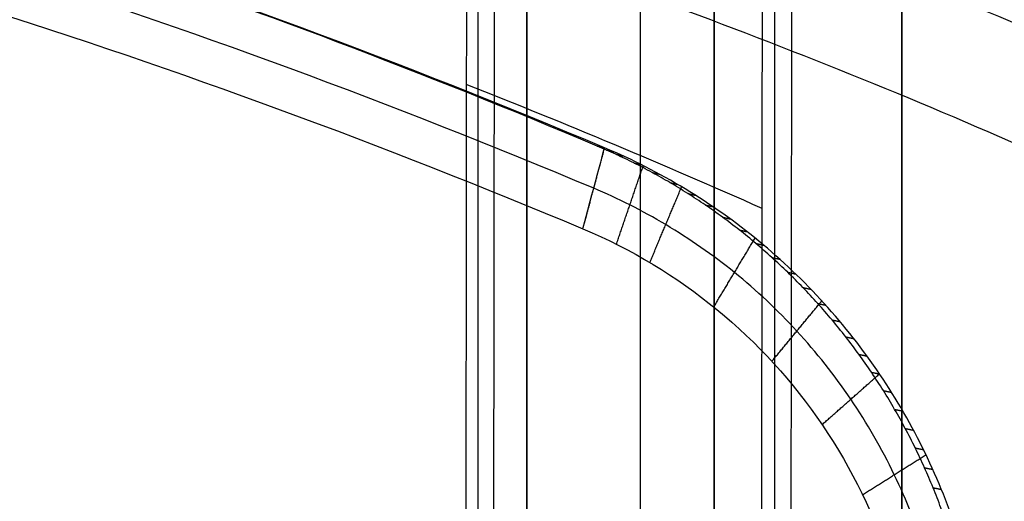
# Model space of a CAD drawing. Header units: millimetres. Extents: x -228 to 253, y -266 to 212.
# Tile 19 of 22: x 145 to 215, y 91 to 125. Entities that reach past the tile are written whole.
import ezdxf

# ---------------------------------------------------------------- set-up
doc = ezdxf.new("R2010")
doc.units = ezdxf.units.MM
doc.header["$MEASUREMENT"] = 0
doc.layers.add('Pause chair', color=7, linetype='Continuous', true_color=0x8b1c62)

msp = doc.modelspace()

# ---------------------------------------------------------------- linework, layer by layer
at = {"layer": 'Pause chair'}
for p, q in [((181.307, -205.219, 223.684), (181.307, 169.22, 223.684)), ((207.804, -205.219, 223.684), (207.804, 169.22, 223.684)), ((181.307, -223.86, 224.342), (181.307, 150.579, 224.342)), ((207.804, -223.86, 224.342), (207.804, 150.579, 224.342)), ((177.855, 148.265, 419.687), (177.855, -215.578, 419.687)), ((189.325, 146.471, 385.816), (189.325, -212.396, 398.356)), ((198.811, 146.535, 421.33), (198.811, -215.523, 421.33))]:
    msp.add_line(p, q, dxfattribs=at)
for points, weights in [([(-223.729, 120.017, 740.325), (12.821, 243.335, 707.282), (249.371, 120.017, 740.325)], [1, 0.880012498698, 1]), ([(239.704, 114.176, 664.245), (12.821, 224.097, 634.791), (-214.062, 114.176, 664.245)], [0.992686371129, 0.887326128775, 0.992686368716]), ([(-210.475, 107.269, 666.095), (12.821, 215.452, 637.108), (236.117, 107.269, 666.095)], [1, 0.89386351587, 1])]:
    msp.add_rational_spline(points, weights, degree=2, dxfattribs=at)
for points, degree in [([(181.307, -203.701, 208.114), (181.307, -79.398, 203.703), (181.307, 44.905, 199.293), (181.307, 169.463, 195.035)], 3), ([(181.307, -203.701, 208.114), (181.307, -79.398, 203.703), (181.307, 44.905, 199.293), (181.307, 169.463, 195.035)], 3), ([(194.556, 169.463, 195.035), (194.556, 44.905, 199.293), (194.556, -79.398, 203.703), (194.556, -203.701, 208.114)], 3), ([(207.804, 169.463, 195.035), (207.804, 44.905, 199.293), (207.804, -79.398, 203.703), (207.804, -203.701, 208.114)], 3), ([(207.804, 169.463, 195.035), (207.804, 44.905, 199.293), (207.804, -79.398, 203.703), (207.804, -203.701, 208.114)], 3), ([(181.307, 166.089, 235.484), (181.307, -18.212, 241.984), (181.307, -202.513, 248.484)], 2), ([(181.307, 166.089, 235.484), (181.307, -18.212, 241.984), (181.307, -202.513, 248.484)], 2), ([(194.556, -202.513, 248.484), (194.556, -18.212, 241.984), (194.556, 166.089, 235.484)], 2), ([(207.804, -202.513, 248.484), (207.804, -18.212, 241.984), (207.804, 166.089, 235.484)], 2), ([(207.804, -202.513, 248.484), (207.804, -18.212, 241.984), (207.804, 166.089, 235.484)], 2), ([(178.608, -216.331, 398.119), (178.832, -32.527, 391.705), (179.056, 151.276, 385.29)], 2), ([(181.307, -222.342, 208.772), (181.307, -98.039, 204.362), (181.307, 26.264, 199.951), (181.307, 150.822, 195.694)], 3), ([(181.307, -222.342, 208.772), (181.307, -98.039, 204.362), (181.307, 26.264, 199.951), (181.307, 150.822, 195.694)], 3), ([(194.556, 150.822, 195.694), (194.556, 26.264, 199.951), (194.556, -98.039, 204.362), (194.556, -222.342, 208.772)], 3), ([(207.804, 150.822, 195.694), (207.804, 26.264, 199.951), (207.804, -98.039, 204.362), (207.804, -222.342, 208.772)], 3), ([(207.804, 150.822, 195.694), (207.804, 26.264, 199.951), (207.804, -98.039, 204.362), (207.804, -222.342, 208.772)], 3), ([(200.041, 149.621, 386.081), (199.818, -33.344, 392.466), (199.595, -216.309, 398.851)], 2), ([(181.307, 147.448, 236.142), (181.307, -36.853, 242.642), (181.307, -221.154, 249.142)], 2), ([(181.307, 147.448, 236.142), (181.307, -36.853, 242.642), (181.307, -221.154, 249.142)], 2), ([(194.556, -221.154, 249.142), (194.556, -36.853, 242.642), (194.556, 147.448, 236.142)], 2), ([(207.804, -221.154, 249.142), (207.804, -36.853, 242.642), (207.804, 147.448, 236.142)], 2), ([(207.804, -221.154, 249.142), (207.804, -36.853, 242.642), (207.804, 147.448, 236.142)], 2), ([(197.94, 111.928, 446.253), (190.971, 115.025, 445.181), (184.002, 117.946, 444.17), (177.033, 120.693, 443.219)], 3), ([(185.278, 110.492, 444.588), (185.463, 111.245, 445.378), (186.598, 115.475, 449.871), (186.806, 116.218, 450.665)], 3), ([(185.37, 110.853, 444.968), (186.088, 113.535, 447.817), (186.806, 116.218, 450.665)], 2), ([(186.283, 116.342, 454.626), (186.545, 116.28, 452.646), (186.806, 116.218, 450.665)], 2), ([(186.938, 116.06, 454.722), (187.2, 115.998, 452.741), (187.463, 115.936, 450.761)], 2), ([(187.588, 115.766, 454.817), (187.851, 115.704, 452.837), (188.115, 115.642, 450.856)], 2), ([(187.642, 109.404, 444.932), (188.59, 112.18, 448), (189.537, 114.955, 451.069)], 2), ([(188.873, 115.146, 455.009), (189.138, 115.084, 453.028), (189.404, 115.022, 451.048)], 2), ([(190.159, 114.473, 455.203), (190.426, 114.411, 453.222), (190.694, 114.35, 451.242)], 2), ([(190.004, 108.112, 445.286), (191.127, 110.788, 448.385), (192.25, 113.464, 451.483)], 2), ([(191.422, 113.759, 455.396), (191.692, 113.697, 453.417), (191.961, 113.635, 451.437)], 2), ([(192.68, 112.99, 455.592), (192.951, 112.929, 453.613), (193.222, 112.867, 451.634)], 2), ([(193.912, 112.18, 455.786), (194.184, 112.118, 453.808), (194.457, 112.057, 451.83)], 2), ([(185.267, 110.497, 444.586), (185.461, 111.216, 445.35), (185.654, 111.935, 446.115)], 2), ([(195.131, 111.317, 455.982), (195.406, 111.256, 454.004), (195.68, 111.194, 452.027)], 2), ([(196.321, 110.414, 456.176), (196.597, 110.352, 454.199), (196.874, 110.29, 452.222)], 2), ([(194.52, 104.973, 445.996), (195.98, 107.406, 449.156), (197.44, 109.839, 452.316)], 2), ([(197.492, 109.459, 456.37), (197.77, 109.398, 454.394), (198.048, 109.336, 452.417)], 2), ([(198.63, 108.465, 456.562), (198.91, 108.403, 454.586), (199.19, 108.342, 452.609)], 2), ([(199.744, 107.422, 456.752), (200.025, 107.361, 454.776), (200.306, 107.3, 452.801)], 2), ([(200.821, 106.342, 456.939), (201.104, 106.281, 454.964), (201.386, 106.219, 452.989)], 2), ([(198.625, 101.13, 446.686), (200.39, 103.267, 449.905), (202.154, 105.404, 453.125)], 2), ([(201.867, 105.218, 457.125), (202.151, 105.156, 455.15), (202.435, 105.095, 453.175)], 2), ([(202.874, 104.057, 457.306), (203.16, 103.996, 455.332), (203.445, 103.935, 453.357)], 2), ([(203.844, 102.858, 457.484), (204.131, 102.797, 455.51), (204.418, 102.735, 453.536)], 2), ([(204.773, 101.625, 457.658), (205.061, 101.563, 455.684), (205.35, 101.502, 453.711)], 2), ([(202.177, 96.659, 447.328), (204.205, 98.451, 450.604), (206.233, 100.244, 453.88)], 2), ([(205.66, 100.358, 457.827), (205.949, 100.297, 455.854), (206.239, 100.236, 453.881)], 2), ([(206.503, 99.06, 457.991), (206.794, 98.999, 456.018), (207.085, 98.938, 454.046)], 2), ([(207.3, 97.735, 458.15), (207.592, 97.674, 456.178), (207.884, 97.613, 454.205)], 2), ([(208.052, 96.383, 458.303), (208.345, 96.322, 456.331), (208.638, 96.261, 454.359)], 2), ([(208.755, 95.009, 458.45), (209.049, 94.948, 456.479), (209.343, 94.887, 454.507)], 2), ([(205.037, 91.705, 447.894), (207.277, 93.118, 451.219), (209.517, 94.53, 454.544)], 2), ([(209.41, 93.612, 458.591), (209.705, 93.551, 456.62), (210, 93.49, 454.649)], 2), ([(210.015, 92.2, 458.726), (210.311, 92.139, 456.755), (210.606, 92.078, 454.784)], 2)]:
    msp.add_open_spline(points, degree=degree, dxfattribs=at)
for points, knots in [([(186.806, 116.218, 450.665), (172.6, 122.206, 448.601), (144.074, 132.785, 444.953), (100.358, 144.371, 440.959), (56.601, 151.331, 438.559), (12.821, 153.653, 437.758), (-30.959, 151.331, 438.559), (-74.716, 144.371, 440.959), (-118.432, 132.785, 444.953), (-146.958, 122.206, 448.601), (-161.164, 116.218, 450.665)], [0.010122, 0.010122, 0.010122, 0.010122, 46.158155, 90.743294, 134.247348, 177.200637, 220.153918, 263.657971, 308.24311, 354.391132, 354.391132, 354.391132, 354.391132]), ([(186.283, 116.342, 454.626), (161.826, 126.682, 451.072), (104.005, 145.96, 444.446), (46.185, 153.013, 442.021), (12.821, 153.013, 442.021), (-20.543, 153.013, 442.021), (-78.363, 145.96, 444.446), (-136.184, 126.682, 451.072), (-160.641, 116.342, 454.626)], [-184.752274, -184.752274, -184.752274, -184.752274, -106.607906, 0, 0, 0, 106.607906, 184.752274, 184.752274, 184.752274, 184.752274]), ([(186.034, 113.359, 447.625), (171.873, 119.312, 445.581), (143.451, 129.827, 441.972), (99.924, 141.335, 438.023), (56.377, 148.246, 435.652), (12.821, 150.55, 434.862), (-30.735, 148.246, 435.652), (-74.282, 141.335, 438.023), (-117.809, 129.827, 441.972), (-146.231, 119.312, 445.581), (-160.392, 113.359, 447.625)], [0.01367, 0.01367, 0.01367, 0.01367, 46.158154, 90.743291, 134.247344, 177.200631, 220.153911, 263.657963, 308.243101, 354.387677, 354.387677, 354.387677, 354.387677]), ([(-159.636, 110.492, 444.588), (-159.632, 110.494, 444.587), (-159.629, 110.495, 444.587), (-159.625, 110.497, 444.586), (-145.51, 116.417, 442.562), (-117.188, 126.868, 438.991), (-73.847, 138.3, 435.087), (-30.511, 145.16, 432.745), (12.821, 147.447, 431.965), (56.153, 145.16, 432.745), (99.489, 138.3, 435.087), (142.83, 126.868, 438.991), (171.152, 116.417, 442.562), (185.267, 110.497, 444.586), (185.271, 110.495, 444.587), (185.274, 110.494, 444.587), (185.278, 110.492, 444.588)], [-354.402614, -354.402614, -354.402614, -354.402614, -354.391286, -354.391286, -354.391286, -308.243214, -263.658038, -220.153948, -177.200631, -134.247306, -90.743216, -46.15804, -0.009968, -0.009968, -0.009968, 0.00136, 0.00136, 0.00136, 0.00136]), ([(177.061, 146.275, 442.417), (177.052, 137.748, 442.684), (177.043, 129.22, 442.951), (177.033, 120.693, 443.219), (176.963, 56.577, 445.228), (176.89, -7.537, 447.321), (176.817, -71.65, 449.422), (176.762, -119.225, 450.981), (176.708, -166.8, 452.548), (176.654, -214.376, 454.085)], [-400.532362, -400.532362, -400.532362, -400.532362, -374.937057, -374.937057, -374.937057, -182.494742, -182.494742, -182.494742, -39.692393, -39.692393, -39.692393, -39.692393]), ([(197.58, -214.292, 456.578), (197.631, -168.155, 455.115), (197.682, -122.019, 453.637), (197.734, -75.883, 452.167), (197.803, -13.28, 450.172), (197.872, 49.324, 448.191), (197.94, 111.928, 446.253), (197.952, 122.766, 445.918), (197.964, 133.604, 445.582), (197.975, 144.442, 445.247)], [-441.271475, -441.271475, -441.271475, -441.271475, -302.791873, -302.791873, -302.791873, -114.887914, -114.887914, -114.887914, -82.358902, -82.358902, -82.358902, -82.358902]), ([(213.372, 76.211, 459.726), (213.366, 76.452, 459.718), (213.35, 76.934, 459.701), (213.301, 77.897, 459.663), (213.209, 79.109, 459.612), (213.053, 80.564, 459.544), (212.85, 82.028, 459.468), (212.597, 83.492, 459.384), (212.294, 84.959, 459.293), (211.941, 86.421, 459.194), (211.401, 88.372, 459.052), (210.762, 90.302, 458.896), (210.023, 92.204, 458.727), (209.417, 93.618, 458.592), (208.763, 95.013, 458.451), (208.059, 96.388, 458.304), (207.308, 97.74, 458.151), (206.51, 99.066, 457.992), (205.667, 100.363, 457.828), (204.78, 101.629, 457.658), (203.851, 102.863, 457.485), (202.882, 104.062, 457.307), (201.873, 105.224, 457.125), (200.829, 106.346, 456.94), (199.75, 107.429, 456.753), (198.639, 108.468, 456.563), (197.498, 109.466, 456.37), (196.33, 110.417, 456.177), (195.136, 111.324, 455.982), (193.921, 112.184, 455.788), (192.684, 112.998, 455.592), (191.433, 113.762, 455.397), (190.163, 114.48, 455.203), (188.884, 115.149, 455.01), (187.805, 115.67, 454.849), (186.938, 116.062, 454.722), (186.502, 116.25, 454.658), (186.283, 116.342, 454.626)], [0, 0, 0, 0, 0.724035, 1.44807, 2.89614, 4.368818, 5.841495, 7.336183, 8.83087, 10.344698, 11.858525, 14.918232, 16.460781, 18.003331, 19.555073, 21.106816, 22.664119, 24.221422, 25.780574, 27.339726, 28.896988, 30.454251, 32.005912, 33.557574, 35.100004, 36.642433, 38.172128, 39.701824, 41.215459, 42.729094, 44.223557, 45.718019, 47.190446, 48.662872, 50.11067, 50.834569, 51.558467, 51.558467, 51.558467, 51.558467]), ([(213.972, 76.09, 455.787), (213.864, 80.358, 455.632), (213.127, 84.659, 455.394), (210.526, 92.795, 454.749), (208.652, 96.663, 454.347), (203.87, 103.743, 453.423), (200.988, 106.917, 452.906), (194.421, 112.327, 451.813), (190.72, 114.575, 451.229), (186.806, 116.218, 450.665)], [0.004385, 0.004385, 0.004385, 0.004385, 11.117393, 11.117393, 22.295965, 22.295965, 33.480091, 33.480091, 44.615637, 44.615637, 44.615637, 44.615637]), ([(211.445, 75.908, 452.372), (211.433, 76.385, 452.355), (211.39, 77.343, 452.319), (211.24, 79.262, 452.238), (210.797, 82.68, 452.065), (209.637, 87.548, 451.741), (207.399, 93.208, 451.233), (204.331, 98.536, 450.618), (200.52, 103.347, 449.919), (196.105, 107.491, 449.168), (192.029, 110.332, 448.519), (188.631, 112.195, 448.005), (186.908, 112.992, 447.751), (186.034, 113.359, 447.625)], [0.006267, 0.006267, 0.006267, 0.006267, 1.330006, 2.666746, 5.38523, 10.939799, 16.609594, 22.357654, 28.101291, 33.758446, 39.293679, 42.000617, 44.622112, 44.622112, 44.622112, 44.622112]), ([(185.278, 110.492, 444.588), (192.132, 107.624, 445.57), (198.023, 102.782, 446.544), (206.373, 90.475, 448.12), (208.728, 83.18, 448.698), (208.918, 75.716, 448.957)], [-44.610711, -44.610711, -44.610711, -44.610711, -22.267387, -22.267387, 0.001112, 0.001112, 0.001112, 0.001112])]:
    msp.add_open_spline(points, degree=3, knots=knots, dxfattribs=at)

doc.saveas('drawing.dxf')
